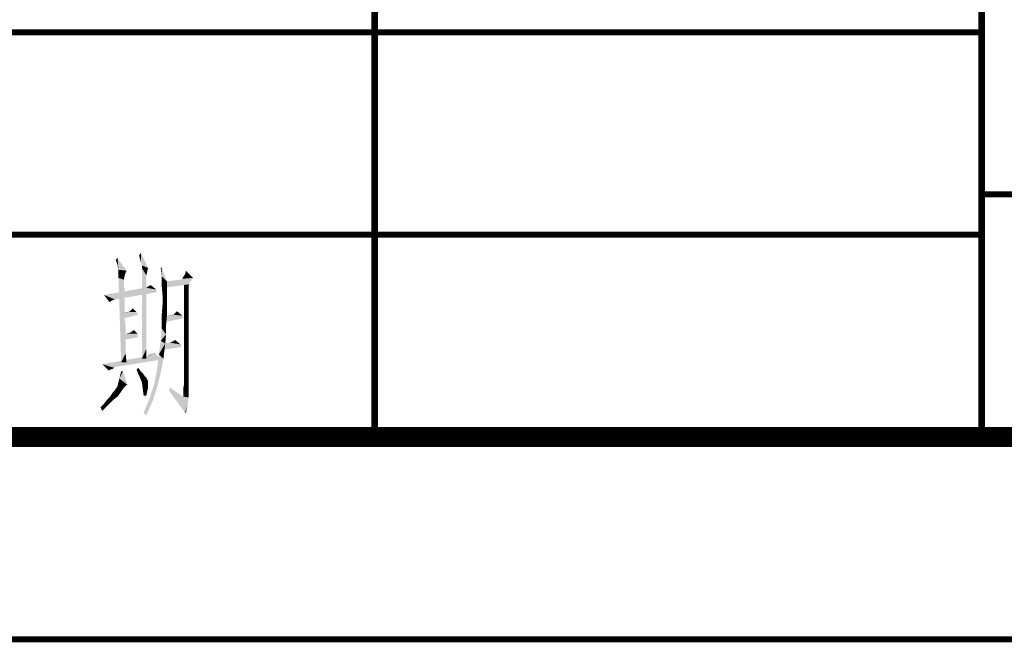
# Model space of a CAD drawing. Header units: millimetres. Extents: x 0 to 1782, y 0 to 1260.
# Tile 53 of 94: x 1336 to 1409, y 0 to 46. Entities that reach past the tile are written whole.
import ezdxf

# ---------------------------------------------------------------- set-up
doc = ezdxf.new("R2010")
doc.units = ezdxf.units.MM
doc.header["$LTSCALE"] = 98.01
doc.layers.get('0').update_dxf_attribs({"linetype": 'CONTINUOUS'})
doc.layers.add('G1000总_DXF_FORMAT', color=7, linetype='CONTINUOUS')

# ---------------------------------------------------------------- blocks, each defined once
blk = doc.blocks.new('*T5')
at = {"color": 1, "linetype": 'Continuous'}
for p, q in [((0, 0), (180, 0)), ((0, 0), (0, -60)), ((45, 0), (45, -60)), ((90, 0), (90, -60)), ((135, 0), (135, -60)), ((180, 0), (180, -60)), ((0, -15), (180, -15)), ((0, -30), (180, -30)), ((0, -45), (180, -45)), ((0, -60), (180, -60))]:
    blk.add_line(p, q, dxfattribs=at)
blk = doc.blocks.new('*T7')
at = {"color": 1, "linetype": 'Continuous'}
for p, q in [((0, 0), (180, 0)), ((0, 0), (0, -24)), ((22.5, 0), (22.5, -24)), ((45, 0), (45, -24)), ((67.5, 0), (67.5, -24)), ((90, 0), (90, -24)), ((135, 0), (135, -24)), ((180, 0), (180, -24)), ((0, -24), (180, -24))]:
    blk.add_line(p, q, dxfattribs=at)
blk = doc.blocks.new('*T8')
at = {"color": 1, "linetype": 'Continuous'}
for p, q in [((0, 0), (90, 0)), ((0, 0), (0, -18)), ((90, 0), (90, -18)), ((0, -18), (90, -18))]:
    blk.add_line(p, q, dxfattribs=at)

msp = doc.modelspace()

# ---------------------------------------------------------------- linework, layer by layer
at = {"color": 1, "linetype": 'Continuous'}
for points in [[(1344.58, 28.2), (1344.513, 28.467), (1344.647, 28.667)], [(1344.647, 27.933), (1344.58, 28.2), (1344.647, 28.667)], [(1344.713, 27.733), (1344.647, 27.933), (1344.647, 28.667)], [(1344.713, 27.733), (1344.647, 28.667), (1345.18, 27.533)], [(1342.913, 27.733), (1342.78, 28.133), (1342.913, 28.267)], [(1342.98, 27.4), (1342.913, 27.733), (1342.913, 28.267)], [(1342.98, 27.4), (1342.913, 28.267), (1343.58, 27.333)], [(1343.58, 27.333), (1342.98, 27.067), (1342.98, 27.4)], [(1342.98, 27.067), (1343.58, 27.333), (1343.447, 27)], [(1343.447, 27), (1342.98, 26.8), (1342.98, 27.067)], [(1345.18, 27.533), (1344.713, 27.533), (1344.713, 27.733)], [(1344.713, 27.533), (1345.18, 27.533), (1345.113, 27.267)], [(1344.713, 27.533), (1345.113, 27.267), (1345.047, 27)], [(1345.047, 27), (1344.713, 20.8), (1344.713, 27.533)], [(1346.18, 26.933), (1346.113, 27.533), (1346.18, 27.6)], [(1346.18, 26.933), (1346.18, 27.6), (1346.58, 26.533)], [(1348.513, 26.8), (1347.78, 26.867), (1347.913, 27.067)], [(1347.913, 27.067), (1347.98, 27.333), (1348.513, 26.8)], [(1342.98, 26.8), (1343.447, 27), (1343.38, 26.667)], [(1343.38, 26.667), (1343.18, 20.533), (1342.98, 26.8)], [(1343.38, 26.667), (1343.38, 26.6), (1343.18, 20.533)], [(1343.38, 26.6), (1343.38, 26.533), (1343.18, 20.533)], [(1343.38, 26.533), (1343.38, 26.4), (1343.18, 20.533)], [(1343.38, 26.4), (1343.38, 26.2), (1343.18, 20.533)], [(1345.047, 27), (1345.047, 26.933), (1344.713, 20.8)], [(1345.047, 26.933), (1345.047, 26.867), (1344.713, 20.8)], [(1345.047, 26.867), (1345.047, 26.733), (1344.713, 20.8)], [(1345.047, 26.733), (1345.047, 26.533), (1344.713, 20.8)], [(1345.047, 26.533), (1345.047, 26.333), (1344.713, 20.8)], [(1345.047, 26.333), (1345.047, 26), (1344.713, 20.8)], [(1346.58, 26.533), (1346.18, 26.267), (1346.18, 26.933)], [(1346.18, 26.267), (1346.58, 26.533), (1346.58, 25.667)], [(1348.247, 26.467), (1346.313, 26.067), (1346.447, 26.533)], [(1348.247, 26.467), (1348.247, 26.333), (1346.313, 26.067)], [(1348.247, 26.333), (1347.847, 26.267), (1346.313, 26.067)], [(1348.38, 26.6), (1346.447, 26.533), (1347.58, 26.667)], [(1346.447, 26.533), (1348.38, 26.6), (1348.247, 26.467)], [(1347.58, 26.667), (1347.713, 26.733), (1348.513, 26.8)], [(1347.58, 26.667), (1348.513, 26.8), (1348.38, 26.6)], [(1348.513, 26.8), (1347.713, 26.733), (1347.78, 26.867)], [(1347.847, 26.267), (1348.247, 26.333), (1348.18, 26.2)], [(1345.047, 26.067), (1345.78, 25.933), (1341.913, 25.533)], [(1345.047, 26.067), (1341.913, 25.533), (1344.913, 26.067)], [(1345.78, 25.933), (1345.78, 25.733), (1341.913, 25.533)], [(1341.913, 25.533), (1345.78, 25.733), (1342.713, 25.2)], [(1343.38, 26.2), (1343.447, 25.933), (1343.18, 20.533)], [(1343.447, 25.933), (1343.447, 25.667), (1343.18, 20.533)], [(1343.447, 25.667), (1343.447, 25.333), (1343.18, 20.533)], [(1345.047, 26), (1345.047, 25.733), (1344.713, 20.8)], [(1345.047, 25.733), (1345.047, 25.333), (1344.713, 20.8)], [(1345.047, 26.067), (1345.247, 26.2), (1345.38, 26.267)], [(1345.047, 26.067), (1345.38, 26.267), (1345.78, 25.933)], [(1345.047, 26.067), (1345.113, 26.133), (1345.247, 26.2)], [(1346.58, 25.667), (1346.247, 25.533), (1346.18, 26.267)], [(1346.247, 25.533), (1346.58, 25.667), (1346.58, 24.867)], [(1348.18, 26.2), (1347.847, 25.467), (1347.847, 26.267)], [(1348.18, 26.2), (1348.18, 26.133), (1347.847, 25.467)], [(1348.18, 26.133), (1348.18, 25.933), (1347.847, 25.467)], [(1348.18, 25.933), (1348.18, 25.667), (1347.847, 25.467)], [(1347.847, 25.467), (1348.18, 25.667), (1348.18, 25.267)], [(1341.913, 25.533), (1342.713, 25.2), (1342.513, 25.133)], [(1342.513, 25.133), (1342.313, 25), (1341.913, 25.533)], [(1343.447, 25.333), (1343.447, 25), (1343.18, 20.533)], [(1343.447, 25), (1343.447, 24.6), (1343.18, 20.533)], [(1345.047, 25.333), (1345.047, 24.933), (1344.713, 20.8)], [(1345.047, 24.933), (1345.047, 24.467), (1344.713, 20.8)], [(1346.58, 24.867), (1346.247, 24.8), (1346.247, 25.533)], [(1346.247, 24.8), (1346.58, 24.867), (1346.58, 24.067)], [(1348.18, 25.267), (1347.847, 24.733), (1347.847, 25.467)], [(1348.18, 25.267), (1348.18, 24.867), (1347.847, 24.733)], [(1347.847, 24.733), (1348.18, 24.867), (1348.18, 24.267)], [(1343.447, 24.6), (1343.447, 24.133), (1343.18, 20.533)], [(1343.447, 24.133), (1343.447, 23.667), (1343.18, 20.533)], [(1343.713, 24.267), (1344.313, 24.267), (1343.313, 24.2)], [(1343.713, 24.267), (1343.313, 24.2), (1343.647, 24.267)], [(1343.313, 24.2), (1344.313, 24.267), (1344.447, 24.067)], [(1344.447, 24.067), (1343.38, 23.8), (1343.313, 24.2)], [(1344.313, 24.267), (1343.713, 24.267), (1343.847, 24.333)], [(1344.313, 24.267), (1343.847, 24.333), (1343.913, 24.4)], [(1343.913, 24.4), (1344.047, 24.533), (1344.313, 24.267)], [(1345.047, 24.467), (1345.047, 24), (1344.713, 20.8)], [(1346.58, 24.067), (1346.18, 23.933), (1346.247, 24.8)], [(1347.713, 24), (1347.047, 24.067), (1347.113, 24.133)], [(1347.713, 24), (1347.113, 24.133), (1347.18, 24.2)], [(1347.18, 24.2), (1347.313, 24.333), (1347.713, 24)], [(1348.18, 24.267), (1347.847, 24), (1347.847, 24.733)], [(1347.847, 24), (1348.18, 24.267), (1348.18, 23.6)], [(1343.447, 23.667), (1343.513, 23.133), (1343.18, 20.533)], [(1345.047, 24), (1345.047, 23.467), (1344.713, 20.8)], [(1345.047, 23.467), (1345.047, 22.867), (1344.713, 20.8)], [(1346.18, 23.933), (1346.58, 24.067), (1346.513, 23.333)], [(1346.513, 23.333), (1346.18, 23.067), (1346.18, 23.933)], [(1347.047, 24.067), (1347.713, 24), (1346.447, 23.933)], [(1347.047, 24.067), (1346.447, 23.933), (1346.98, 24.067)], [(1346.447, 23.933), (1347.713, 24), (1347.78, 23.8)], [(1347.78, 23.8), (1346.447, 23.533), (1346.447, 23.933)], [(1348.18, 23.6), (1347.847, 23.333), (1347.847, 24)], [(1347.847, 23.333), (1348.18, 23.6), (1348.18, 22.867)], [(1343.513, 23.133), (1343.513, 22.533), (1343.18, 20.533)], [(1344.38, 22.667), (1343.38, 22.6), (1343.58, 22.667)], [(1343.38, 22.6), (1344.38, 22.667), (1344.447, 22.4)], [(1344.38, 22.667), (1343.58, 22.667), (1343.847, 22.733)], [(1343.847, 22.733), (1344.113, 22.933), (1344.38, 22.667)], [(1345.047, 22.867), (1345.047, 22.2), (1344.713, 20.8)], [(1346.513, 22.6), (1346.113, 22.133), (1346.18, 23.067)], [(1346.18, 23.067), (1346.513, 23.333), (1346.513, 22.6)], [(1348.18, 22.867), (1347.847, 22.733), (1347.847, 23.333)], [(1347.847, 22.133), (1347.847, 22.733), (1348.18, 22.867)], [(1347.847, 22.133), (1348.18, 22.867), (1348.18, 22.133)], [(1343.513, 22.533), (1343.513, 21.867), (1343.18, 20.533)], [(1344.447, 22.4), (1343.38, 22.2), (1343.38, 22.6)], [(1345.047, 22.2), (1345.047, 21.533), (1344.713, 20.8)], [(1346.447, 21.933), (1345.98, 21.133), (1346.113, 22.133)], [(1346.447, 21.933), (1346.38, 21.333), (1345.98, 21.133)], [(1346.113, 22.133), (1346.513, 22.6), (1346.447, 21.933)], [(1347.58, 21.867), (1346.247, 21.467), (1346.313, 21.933)], [(1347.58, 21.867), (1346.313, 21.933), (1346.78, 22)], [(1347.58, 21.867), (1346.78, 22), (1346.98, 22.067)], [(1346.98, 22.067), (1347.18, 22.2), (1347.58, 21.867)], [(1348.18, 22.133), (1347.847, 21.6), (1347.847, 22.133)], [(1347.847, 21.6), (1348.18, 22.133), (1348.18, 21.467)], [(1343.513, 21.867), (1343.513, 21.2), (1343.18, 20.533)], [(1343.18, 20.533), (1343.513, 21.2), (1343.58, 20.533)], [(1344.713, 20.8), (1345.047, 21.533), (1345.047, 20.8)], [(1345.18, 21), (1345.513, 21.2), (1345.647, 21.267)], [(1345.18, 21), (1345.647, 21.267), (1346.113, 20.733)], [(1345.18, 21), (1345.247, 21.067), (1345.513, 21.2)], [(1345.247, 21.067), (1345.38, 21.133), (1345.513, 21.2)], [(1345.98, 21.133), (1346.38, 21.333), (1346.313, 20.8)], [(1347.58, 21.867), (1347.647, 21.667), (1346.247, 21.467)], [(1348.18, 21.467), (1347.847, 21.133), (1347.847, 21.6)], [(1347.847, 21.133), (1348.18, 21.467), (1348.18, 20.867)], [(1346.113, 20.733), (1341.78, 20.4), (1345.18, 21)], [(1341.78, 20.4), (1346.113, 20.733), (1342.78, 20.2)], [(1346.313, 20.8), (1345.847, 20.067), (1345.98, 21.133)], [(1345.847, 20.067), (1346.313, 20.8), (1346.113, 19.733)], [(1348.18, 20.867), (1347.847, 20.733), (1347.847, 21.133)], [(1347.847, 20.333), (1347.847, 20.733), (1348.18, 20.867)], [(1347.847, 20.333), (1348.18, 20.867), (1348.18, 20.267)], [(1341.78, 20.4), (1342.78, 20.2), (1342.647, 20.133)], [(1341.78, 20.4), (1342.647, 20.133), (1342.38, 20)], [(1342.38, 20), (1342.247, 19.933), (1341.78, 20.4)], [(1342.647, 20.133), (1342.58, 20.067), (1342.38, 20)], [(1343.313, 19.867), (1343.047, 19.333), (1343.18, 19.867)], [(1343.047, 19.333), (1343.313, 19.867), (1343.647, 18.867)], [(1344.313, 20), (1344.447, 20.133), (1344.58, 19.933)], [(1344.58, 19.933), (1344.513, 19.533), (1344.313, 20)], [(1344.58, 19.933), (1344.78, 19.733), (1344.513, 19.533)], [(1344.513, 19.533), (1344.78, 19.733), (1344.913, 19.533)], [(1346.113, 19.733), (1345.647, 19), (1345.847, 20.067)], [(1345.647, 19), (1346.113, 19.733), (1345.847, 18.667)], [(1348.18, 20.267), (1347.847, 20), (1347.847, 20.333)], [(1347.847, 20), (1348.18, 20.267), (1348.18, 19.8)], [(1348.18, 19.8), (1347.847, 19.733), (1347.847, 20)], [(1347.847, 19.533), (1347.847, 19.733), (1348.18, 19.8)], [(1347.847, 19.533), (1348.18, 19.8), (1348.18, 19.4)], [(1343.647, 18.867), (1342.913, 18.8), (1343.047, 19.333)], [(1344.913, 19.533), (1344.713, 19.067), (1344.513, 19.533)], [(1344.913, 19.533), (1345.047, 19.4), (1344.713, 19.067)], [(1345.047, 19.4), (1345.113, 19.267), (1344.713, 19.067)], [(1345.113, 19.267), (1345.18, 19.133), (1344.713, 19.067)], [(1344.713, 19.067), (1345.18, 19.133), (1345.18, 19.067)], [(1345.18, 19.067), (1344.78, 18.6), (1344.713, 19.067)], [(1345.18, 19.067), (1345.18, 19), (1344.78, 18.6)], [(1345.18, 19), (1345.18, 18.867), (1344.78, 18.6)], [(1345.847, 18.667), (1345.313, 17.933), (1345.647, 19)], [(1348.18, 19.4), (1347.847, 19.333), (1347.847, 19.533)], [(1347.847, 19.2), (1347.847, 19.333), (1348.18, 19.4)], [(1347.847, 19.133), (1347.847, 19.2), (1348.18, 19.4)], [(1347.847, 19.133), (1348.18, 19.4), (1348.18, 19.067)], [(1348.18, 19.067), (1347.847, 18.933), (1347.847, 19.133)], [(1347.847, 18.933), (1348.18, 19.067), (1348.18, 18.8)], [(1343.113, 18.267), (1342.447, 18.133), (1342.58, 18.333)], [(1342.447, 18.133), (1343.113, 18.267), (1342.913, 18)], [(1343.247, 18.467), (1342.58, 18.333), (1342.713, 18.467)], [(1342.58, 18.333), (1343.247, 18.467), (1343.113, 18.267)], [(1343.38, 18.667), (1342.713, 18.467), (1342.847, 18.667)], [(1342.713, 18.467), (1343.38, 18.667), (1343.247, 18.467)], [(1343.513, 18.8), (1342.847, 18.667), (1342.913, 18.8)], [(1342.847, 18.667), (1343.513, 18.8), (1343.38, 18.667)], [(1342.913, 18.8), (1343.647, 18.867), (1343.513, 18.8)], [(1345.18, 18.867), (1345.18, 18.667), (1344.78, 18.6)], [(1344.78, 18.6), (1345.18, 18.667), (1345.113, 18.4)], [(1345.113, 18.4), (1344.847, 18.067), (1344.78, 18.6)], [(1344.847, 18.067), (1345.113, 18.4), (1345.047, 18.067)], [(1345.313, 17.933), (1345.847, 18.667), (1345.513, 17.667)], [(1346.713, 18.467), (1346.78, 18.667), (1347.78, 18)], [(1347.78, 18), (1347.913, 16.8), (1346.713, 18.467)], [(1348.18, 18.8), (1347.78, 18.6), (1347.847, 18.933)], [(1347.78, 18.6), (1348.18, 18.8), (1348.18, 18.333)], [(1348.18, 18.333), (1347.78, 18.267), (1347.78, 18.6)], [(1347.78, 18), (1347.78, 18.267), (1348.18, 18.333)], [(1347.78, 18), (1348.18, 18.333), (1348.18, 17.933)], [(1341.913, 17.467), (1342.113, 17.733), (1342.647, 17.8)], [(1341.913, 17.467), (1342.647, 17.8), (1342.247, 17.4)], [(1342.647, 17.8), (1342.113, 17.733), (1342.313, 17.933)], [(1342.913, 18), (1342.313, 17.933), (1342.447, 18.133)], [(1342.313, 17.933), (1342.913, 18), (1342.647, 17.8)], [(1345.513, 17.667), (1344.847, 16.8), (1345.313, 17.933)], [(1344.847, 16.8), (1345.513, 17.667), (1345.047, 16.6)], [(1347.78, 18), (1348.18, 17.933), (1347.913, 16.8)], [(1348.18, 17.933), (1348.113, 17.4), (1347.913, 16.8)], [(1342.247, 17.4), (1341.647, 17.2), (1341.913, 17.467)], [(1341.647, 17.2), (1342.247, 17.4), (1341.78, 16.933)], [(1347.913, 16.8), (1348.113, 17.4), (1347.98, 16.8)]]:
    msp.add_solid(points, dxfattribs=at)
at = {"layer": 'G1000总_DXF_FORMAT', "color": 1, "linetype": 'Continuous', "const_width": 0.45}
for points in [[(1407, 15), (1407, 150)], [(1362, 15), (1362, 75)], [(1227, 45), (1407, 45)], [(1407, 33), (1587, 33)], [(1227, 30), (1407, 30)], [(1151.775, 0), (1782, 0)]]:
    msp.add_lwpolyline(points, dxfattribs=at)
at = {"layer": 'G1000总_DXF_FORMAT', "color": 7, "linetype": 'Continuous', "const_width": 1.5}
msp.add_lwpolyline([(74.25, 15), (1767, 15)], dxfattribs=at)

# ---------------------------------------------------------------- block references
for name, p in [('*T5', (1226.775, 75)), ('*T7', (1406.775, 57)), ('*T8', (1406.775, 33))]:
    msp.add_blockref(name, p)

doc.saveas('drawing.dxf')
